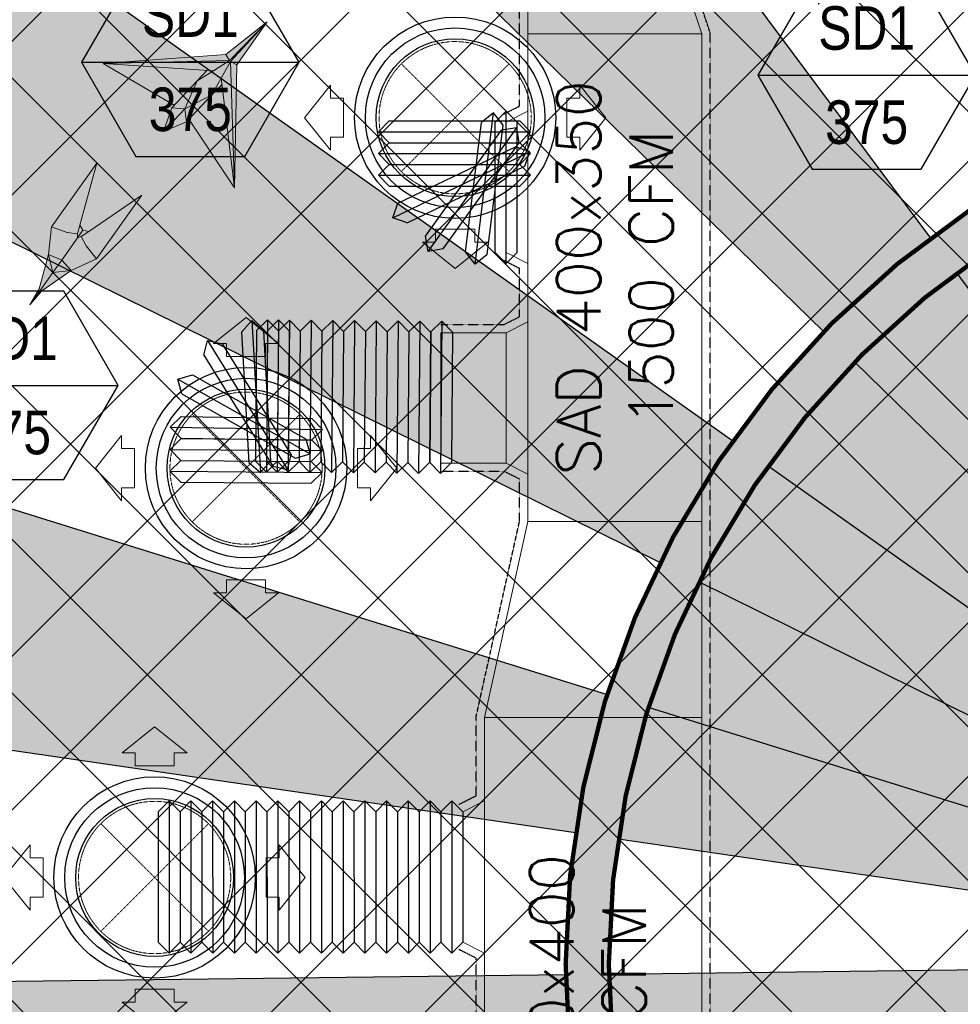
# Model space of a CAD drawing. Header units: millimetres. Extents: x -1435 to 74790, y -2508 to 13830.
# Tile 28 of 95: x 7662 to 9825, y 6844 to 9108. Entities that reach past the tile are written whole.
import ezdxf
from ezdxf.enums import TextEntityAlignment as Align

# ---------------------------------------------------------------- set-up
doc = ezdxf.new("R2010")
doc.units = ezdxf.units.MM
for name, pattern in [('DASHED', [0.75, 0.5, -0.25]), ('HIDDEN', [0.375, 0.25, -0.125]), ('HIDDENX2', [19.049999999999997, 12.7, -6.35])]:
    doc.linetypes.add(name, pattern=pattern)
for name, color, linetype, lineweight, true_color in [('A-CEILING-01', 7, 'Continuous', 5, 0xd56ca8), ('A-CEILING-08', 7, 'Continuous', 5, 0xd56ca8), ('ACMV-SA-DUCT', 200, 'Continuous', 20, 0xbf00ff), ('ACMV-SA-FLOW-ARROW', 200, 'Continuous', 20, 0xbf00ff), ('M-MEP-ELLG-LIGHT', 5, 'Continuous', 15, 0x0000ff)]:
    doc.layers.add(name, color=color, linetype=linetype, lineweight=lineweight, true_color=true_color)
for name, color, linetype in [('A-CELING ELEMENT', 1, 'Continuous'), ('ACMV-SA-DUCT-TEXT', 7, 'Continuous'), ('Legend', 7, 'Continuous')]:
    doc.layers.add(name, color=color, linetype=linetype)
doc.layers.add('A-LIGHT', color=1, linetype='Continuous', lineweight=5)
for name, color, linetype, true_color in [('ACMV-DUCT-THERMAL-INT-INS', 9, 'DASHED', 0x808080), ('ACMV-FLEX DUCT', 9, 'Continuous', 0x808080), ('ACMV-GRD', 30, 'Continuous', 0xff7f00), ('RCP LAYOUT', 9, 'Continuous', 0x808080)]:
    doc.layers.add(name, color=color, linetype=linetype, true_color=true_color)
doc.styles.add('Arial Narrow', font='ARIALN.TTF')
doc.styles.get("Standard").update_dxf_attribs({"font": 'arial.ttf'})
pattern_1 = [(45, (0, 0), (19.88737822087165, 72.92038680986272), [93.75, -18.75, 0, -18.75])]
pattern_2 = [(45, (0, 0), (13.25825214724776, 48.61359120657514), [62.5, -12.5, 0, -12.5])]

# ---------------------------------------------------------------- blocks, each defined once
blk = doc.blocks.new('XR-CP-DS$0$ceiling element 01')
at = {"layer": 'A-CELING ELEMENT', "lineweight": 5, "true_color": 0x808080, "transparency": 33554687}
h = blk.add_hatch(dxfattribs=at)
h.set_pattern_fill('ANSI36', color=8, scale=300)
h.set_pattern_definition(pattern_1)
h.paths.add_polyline_path([(-425629.7960556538, -157750.8638610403, -0.0391189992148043), (-425655.8835600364, -157707.5139024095), (-427128.7828830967, -158480.5380024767, 0.03926858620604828), (-426963.6398093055, -158744.8594579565)])
h.paths.add_polyline_path([(-427216.4563219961, -158526.5629298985, -0.03923143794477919), (-427344.3603674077, -158225.5587398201), (-431924.0115134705, -159775.1416964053), (-429595.2775805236, -159775.1416964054)])
h.paths.add_polyline_path([(-427146.3193723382, -156679.8695324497, 0.0391675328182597), (-427262.2545382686, -156968.312470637), (-425674.3422246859, -157463.077551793, -0.03857034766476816), (-425655.3807674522, -157416.934810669)])
h.paths.add_polyline_path([(-425704.2367883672, -155604.6640174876, 0.03916753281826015), (-426005.4954178, -155681.3681860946), (-425472.4264763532, -157256.8048403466, -0.03857034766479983), (-425424.1785988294, -157244.1228951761)])
edge = h.paths.add_edge_path()
edge.add_line((-430171.6889873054, -151115.1416964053), (-430279.8110549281, -151115.1416964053))
edge.add_line((-430279.8110549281, -151115.1416964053), (-430279.8110549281, -151215.1416964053))
edge.add_line((-430279.8110549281, -151215.1416964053), (-430479.8110549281, -151215.1416964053))
edge.add_line((-430479.8110549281, -151215.1416964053), (-430479.8110549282, -151115.1416964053))
edge.add_line((-430479.8110549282, -151115.1416964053), (-430629.8110549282, -151115.1416964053))
edge.add_line((-430629.8110549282, -151115.1416964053), (-430629.8110549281, -150665.1416964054))
edge.add_line((-430629.8110549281, -150665.1416964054), (-432321.8110549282, -150665.1416964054))
edge.add_line((-432321.8110549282, -150665.1416964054), (-432321.8110549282, -150772.8768388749))
edge.add_line((-432321.8110549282, -150772.8768388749), (-426859.3146182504, -156104.6393870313))
edge.add_arc((-425365.2292909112, -157562.2543938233), 2087.326633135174, 126.73773769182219, 135.7078933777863, ccw=False)
edge.add_line((-426613.7701964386, -155889.5087225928), (-430171.6889873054, -151115.1416964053))
edge = h.paths.add_edge_path()
edge.add_line((-424199.8110549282, -150665.1416964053), (-424199.8110549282, -151115.1416964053))
edge.add_line((-424199.8110549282, -151115.1416964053), (-424349.8110549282, -151115.1416964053))
edge.add_line((-424349.8110549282, -151115.1416964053), (-424349.8110549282, -151215.1416964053))
edge.add_line((-424349.8110549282, -151215.1416964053), (-424444.6385716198, -151215.1416964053))
edge.add_line((-424444.6385716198, -151215.1416964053), (-425069.6001909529, -155495.9688596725))
edge.add_arc((-425365.2292909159, -157562.254393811), 2087.326633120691, 72.8717844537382, 81.8577931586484, ccw=False)
edge.add_line((-424750.4886915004, -155567.5046679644), (-423223.0070040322, -150665.1416964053))
edge.add_line((-423223.0070040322, -150665.1416964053), (-424199.8110549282, -150665.1416964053))
h.paths.add_polyline_path([(-424567.6847267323, -153182.9153720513), (-424331.6847267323, -153182.9119419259), (-424331.6847267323, -153418.9119419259), (-424567.6847267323, -153418.9153720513)], flags=16)
h = blk.add_hatch(dxfattribs=at)
h.set_pattern_fill('ANSI36', color=8, scale=300)
h.set_pattern_definition(pattern_1)
h.paths.add_polyline_path([(-426846.1435547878, -159033.2490968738, -0.03623855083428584), (-427043.0147101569, -158804.0146606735), (-428346.1766460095, -159775.1416964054), (-427588.0361543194, -159775.1416964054)])
h.paths.add_polyline_path([(-427423.6492792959, -157908.4329962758, -0.03919721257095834), (-427452.4534480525, -157582.9375083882), (-432321.8110549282, -157641.9041650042), (-432321.8110549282, -158745.1441087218)])
h.paths.add_polyline_path([(-425674.8872644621, -157660.6713751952, -0.03892332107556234), (-425686.337960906, -157611.649022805), (-427325.9197522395, -157891.7282088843, 0.03922765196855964), (-427250.5155660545, -158193.805162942)])
h.paths.add_polyline_path([(-425560.1445762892, -157303.3776282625, -0.03849207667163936), (-425518.0985768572, -157276.7174925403), (-426291.0479729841, -155804.0849076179, 0.03915403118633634), (-426553.9410719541, -155969.7988132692)])
h.paths.add_polyline_path([(-426337.6526150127, -155715.2770382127, -0.03917191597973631), (-426037.6823963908, -155586.2130748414), (-427702.7991701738, -150665.1416964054), (-428988.3555651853, -150665.1416964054)])
h = blk.add_hatch(dxfattribs=at)
h.set_pattern_fill('ANSI36', color=8, scale=200)
h.set_pattern_definition(pattern_2)
h.paths.add_polyline_path([(-427235.6458182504, -156635.7154104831, -0.03915974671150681), (-427068.3038184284, -156355.4115593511), (-432321.8110549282, -152634.8790587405), (-432321.8110549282, -154121.2965607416)])
h.paths.add_polyline_path([(-425454.0885552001, -150665.1416964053), (-426550.291158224, -150665.1416964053), (-425721.8318844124, -155505.6146432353, -0.03927567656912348), (-425395.832461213, -155475.1521156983)])
h.paths.add_polyline_path([(-425690.0529665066, -157561.5841056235, -0.03871886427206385), (-425686.0049243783, -157511.6697011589), (-427331.8014059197, -157271.3950015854, 0.03919283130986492), (-427353.2163287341, -157581.7273886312)], flags=17)
h.paths.add_polyline_path([(-425084.1782011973, -155595.7613539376, 0.03919283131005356), (-425394.6125195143, -155575.8786131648), (-425374.4697466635, -157238.9998530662, -0.03871886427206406), (-425324.4589862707, -157241.5995190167)], flags=17)
h.paths.add_polyline_path([(-423965.7270055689, -156152.8325476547, 0.9965124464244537), (-426776.1454952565, -158963.2510373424), (-425599.8565312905, -157786.9620733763, -0.9002864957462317), (-425184.3894031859, -157294.7662731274), (-424476.1591812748, -156294.7269236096), (-424567.8097006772, -156294.7269236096), (-424567.8097006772, -156058.7269236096), (-424331.8097006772, -156058.7269236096), (-424331.8097006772, -156294.7269236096), (-424476.1591812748, -156294.7269236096), (-425184.3894031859, -157294.7662731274, -0.04219191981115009), (-425141.9877764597, -157329.0933185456)])
h = blk.add_hatch(dxfattribs=at)
h.set_pattern_fill('ANSI36', color=8, scale=300)
h.set_pattern_definition(pattern_1)
h.paths.add_polyline_path([(-432321.8110549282, -155391.8451372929), (-432321.8110549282, -156542.8887234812), (-427430.1208832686, -157257.0410500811, -0.03917149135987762), (-427357.248366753, -156938.7221373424)])
h.paths.add_polyline_path([(-426787.7782644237, -156174.4636618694, 0.03915423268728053), (-426986.8576894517, -156413.0894222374), (-425629.5935314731, -157374.3029805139, -0.03849207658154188), (-425597.5986156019, -157336.1591179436)])
h.paths.add_polyline_path([(-424491.0989594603, -155778.6374362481, 0.03922659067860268), (-424780.5171665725, -155663.8848768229), (-425275.3273764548, -157251.9137619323, -0.03892330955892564), (-425228.2538995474, -157269.7574095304)])
h.paths.add_polyline_path([(-423119.8110549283, -154379.5158906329), (-423119.8110549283, -153004.7907557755), (-424446.3276985, -155688.0739497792, -0.03926858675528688), (-424164.6012359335, -155854.7929017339)])
h.paths.add_polyline_path([(-430497.8097006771, -156058.7269236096), (-430497.8097006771, -156294.7269236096), (-430261.8097006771, -156294.7269236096), (-430261.8097006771, -156058.7269236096)], flags=0)
h.paths.add_polyline_path([(-430497.8097006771, -156058.7269236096), (-430261.8097006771, -156058.7269236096), (-430261.8097006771, -156294.7269236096), (-430497.8097006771, -156294.7269236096)], flags=16)
h = blk.add_hatch(dxfattribs=at)
h.set_pattern_fill('ANSI36', color=8, scale=200)
h.set_pattern_definition(pattern_2)
h.paths.add_polyline_path([(-423965.7270055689, -156152.8325476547), (-423894.2345878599, -156081.3401299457, 0.996645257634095), (-426846.1435547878, -159033.2490968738), (-426776.1454952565, -158963.2510373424, -0.9965124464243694)])
at = {"layer": 'A-CEILING-01', "color": 8, "true_color": 0x808080}
for points in [[(-426846.1435547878, -159033.2490968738, -0.9966452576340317), (-423894.2345878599, -156081.3401299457)], [(-426776.1454952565, -158963.2510373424, -0.9965124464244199), (-423965.7270055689, -156152.8325476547, -0.9156974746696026)]]:
    blk.add_lwpolyline(points, format="xyb", dxfattribs=at)
at = {"layer": 'A-CELING ELEMENT', "color": 8, "lineweight": -3, "true_color": 0x808080}
for points in [[(-426859.3146182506, -156104.6393870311), (-432321.8110549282, -150772.8768388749)], [(-430171.6889873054, -151115.1416964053), (-426613.7701964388, -155889.5087225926)], [(-432321.8110549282, -152634.8790587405), (-427068.3038184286, -156355.411559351)], [(-427235.6458182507, -156635.715410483), (-432321.8110549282, -154121.2965607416)], [(-432321.8110549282, -155391.8451372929), (-427357.2483667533, -156938.7221373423)], [(-426554.1052867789, -155969.5784528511), (-425560.1445762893, -157303.3776282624)], [(-425597.5986156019, -157336.1591179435), (-426787.9749295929, -156174.2717034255)], [(-426987.0759866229, -156412.9348243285), (-425629.5960793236, -157374.3011761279)], [(-427430.1208832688, -157257.0410500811), (-432321.8110549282, -156542.8887234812)], [(-425655.3807674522, -157416.934810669), (-427146.5461964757, -156679.7573989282)], [(-427262.475809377, -156968.2435265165), (-425674.3422246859, -157463.077551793)], [(-425686.0049243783, -157511.6697011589), (-427332.0034799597, -157271.3655001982)], [(-427353.3873700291, -157581.7294601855), (-425690.0529665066, -157561.5841056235)], [(-432321.8110549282, -157641.9041650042), (-427452.4534480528, -157582.9375083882)]]:
    blk.add_lwpolyline(points, dxfattribs=at)
blk = doc.blocks.new('A$Ced31c995')
at = {"layer": 'M-MEP-ELLG-LIGHT', "lineweight": 0, "true_color": 0x808080}
h = blk.add_hatch(color=8, dxfattribs=at)
h.dxf.hatch_style = 1
h.paths.add_polyline_path([(7870.091347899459, -4513.150428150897), (7892.612312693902, -4488.64039247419), (7653.741737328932, -4472.979812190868), (7817.221222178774, -4568.993479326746)], flags=17)
h.paths.add_polyline_path([(7903.89759354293, -4545.15692528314), (7925.37745080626, -4506.729258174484), (7946.857308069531, -4468.301591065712), (8030.924413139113, -4377.130453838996), (7944.373347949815, -4466.168432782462), (7944.353564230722, -4466.137182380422), (7907.287666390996, -4489.602522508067), (7870.091347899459, -4513.150428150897), (7841.444573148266, -4577.2648722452)])
h.paths.add_polyline_path([(7841.444599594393, -4577.265085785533), (7792.20681129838, -4629.271313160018), (7845.152573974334, -4607.205219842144)])
h.paths.add_polyline_path([(7841.444368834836, -4577.265329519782), (7841.444573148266, -4577.2648722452), (7811.346328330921, -4575.198722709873), (7792.20681129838, -4629.271313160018)])
h.paths.add_polyline_path([(7870.091347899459, -4513.150428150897), (7817.221222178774, -4568.993479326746), (7811.346328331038, -4575.198722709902), (7841.444573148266, -4577.2648722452)], flags=17)
h.paths.add_polyline_path([(7903.89759354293, -4545.15692528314), (7841.445018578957, -4577.264643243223), (7841.444599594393, -4577.265085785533), (7845.152573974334, -4607.205219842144)])
h.paths.add_polyline_path([(7927.140183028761, -4521.330097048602), (7903.89759354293, -4545.15692528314), (7851.027469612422, -4600.999974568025), (7955.832156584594, -4758.987795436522)], flags=16)
h.paths.add_polyline_path([(7944.353564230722, -4466.137182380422), (7944.304008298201, -4466.058903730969), (7653.741737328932, -4472.979812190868), (7892.612312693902, -4488.64039247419), (7907.287666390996, -4489.602522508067)])
h.paths.add_polyline_path([(7944.304008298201, -4466.058903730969), (7935.690258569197, -4452.452607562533), (7653.741737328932, -4472.979812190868)])
h.paths.add_polyline_path([(7907.287666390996, -4489.602522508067), (7892.612312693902, -4488.64039247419), (7870.091347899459, -4513.150428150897)], flags=17)
h.paths.add_polyline_path([(7927.140183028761, -4521.330097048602), (7925.37745080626, -4506.729258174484), (7903.89759354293, -4545.15692528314)], flags=16)
h.paths.add_polyline_path([(7946.857308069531, -4468.301591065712), (7925.37745080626, -4506.729258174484), (7927.140183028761, -4521.330097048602), (7955.832156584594, -4758.987795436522)], flags=17)
h.paths.add_polyline_path([(7960.919587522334, -4476.338798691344), (7946.857308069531, -4468.301591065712), (7955.832156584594, -4758.987795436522)])
h.paths.add_polyline_path([(8030.924413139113, -4377.130453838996), (7946.857308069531, -4468.301591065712), (7960.919587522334, -4476.338798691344)])
h.paths.add_polyline_path([(8030.924413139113, -4377.130453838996), (7935.690258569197, -4452.452607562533), (7944.304008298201, -4466.058903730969), (7944.483984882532, -4466.054616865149)], flags=17)
h = blk.add_hatch(color=8, dxfattribs=at)
h.dxf.hatch_style = 1
h.paths.add_polyline_path([(7638.909533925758, -4702.015816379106), (7534.680927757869, -4848.39150837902), (7571.131644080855, -4861.297280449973), (7594.509864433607, -4864.89462148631), (7600.089618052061, -4844.425469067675)])
h.paths.add_polyline_path([(7742.755896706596, -4775.960892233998), (7620.879226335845, -4859.228971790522), (7603.361373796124, -4871.197447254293), (7614.408084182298, -4892.112800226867), (7638.527290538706, -4922.336584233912)])
h.paths.add_polyline_path([(7607.300340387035, -4856.298863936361), (7600.089618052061, -4844.425469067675), (7594.509864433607, -4864.89462148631), (7595.041953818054, -4873.514188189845), (7600.339117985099, -4866.075001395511)])
h.paths.add_polyline_path([(7620.879226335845, -4859.228971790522), (7607.300340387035, -4856.298863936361), (7600.339117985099, -4866.075001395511), (7595.041953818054, -4873.514188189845), (7603.361373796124, -4871.197447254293)])
h.paths.add_polyline_path([(7603.361373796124, -4871.197447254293), (7595.041953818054, -4873.514188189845), (7558.467000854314, -4924.879012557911), (7580.20966921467, -4949.290210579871), (7638.527290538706, -4922.336584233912), (7614.408084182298, -4892.112800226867)])
h.paths.add_polyline_path([(7595.041953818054, -4873.514188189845), (7594.509864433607, -4864.89462148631), (7571.131644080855, -4861.297280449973), (7534.680927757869, -4848.39150837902), (7528.28648782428, -4912.317672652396), (7558.467000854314, -4924.879012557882)])
h.paths.add_polyline_path([(7528.28648782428, -4912.317672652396), (7538.1994014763, -4953.342249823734), (7558.467000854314, -4924.879012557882)])
h.paths.add_polyline_path([(7558.467000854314, -4924.879012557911), (7538.1994014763, -4953.342249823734), (7580.20966921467, -4949.290210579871)])
h.paths.add_polyline_path([(7580.20966921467, -4949.290210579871), (7538.1994014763, -4953.342249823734), (7503.308652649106, -5002.341819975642), (7512.94028388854, -4995.697258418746)])
h.paths.add_polyline_path([(7528.28648782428, -4912.317672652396), (7506.437051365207, -4991.066566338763), (7503.308652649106, -5002.341819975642), (7538.1994014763, -4953.342249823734)])
h.paths.add_polyline_path([(7512.94028388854, -4995.697258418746), (7503.308652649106, -5002.341819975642), (7484.904730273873, -5028.187767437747)])
h.paths.add_polyline_path([(7503.308652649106, -5002.341819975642), (7506.437051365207, -4991.066566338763), (7484.904730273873, -5028.187767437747)])
at = {"layer": 'M-MEP-ELLG-LIGHT', "color": 8, "lineweight": 0, "true_color": 0x808080}
for p, q in [((7935.690258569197, -4452.452607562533), (8030.924413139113, -4377.130453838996)), ((7944.483984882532, -4466.054616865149), (8030.924413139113, -4377.130453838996)), ((8030.924413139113, -4377.130453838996), (7946.857308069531, -4468.301591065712)), ((8030.924413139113, -4377.130453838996), (7960.919587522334, -4476.338798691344)), ((7653.741737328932, -4472.979812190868), (7935.690258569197, -4452.452607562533)), ((7935.690258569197, -4452.452607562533), (7944.353564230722, -4466.137182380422)), ((7653.741737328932, -4472.979812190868), (7944.483984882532, -4466.054616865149)), ((7817.221222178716, -4568.993479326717), (7653.741737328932, -4472.979812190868)), ((7907.287666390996, -4489.602522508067), (7653.741737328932, -4472.979812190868)), ((7944.353564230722, -4466.137182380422), (7907.287666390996, -4489.602522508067)), ((7946.857308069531, -4468.301591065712), (7925.37745080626, -4506.729258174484)), ((7946.857308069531, -4468.301591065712), (7955.832156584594, -4758.987795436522)), ((7960.919587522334, -4476.338798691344), (7946.857308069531, -4468.301591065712)), ((7960.919587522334, -4476.338798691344), (7955.832156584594, -4758.987795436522)), ((7892.61231269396, -4488.64039247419), (7870.091347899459, -4513.150428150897)), ((7870.091347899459, -4513.150428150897), (7907.287666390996, -4489.602522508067)), ((7870.091347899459, -4513.150428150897), (7811.346328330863, -4575.198722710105)), ((7841.444573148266, -4577.2648722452), (7870.091347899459, -4513.150428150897)), ((7925.37745080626, -4506.729258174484), (7903.89759354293, -4545.15692528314)), ((7903.89759354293, -4545.15692528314), (7927.140183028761, -4521.330097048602)), ((7955.832156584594, -4758.987795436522), (7925.37745080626, -4506.729258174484)), ((7903.89759354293, -4545.15692528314), (7841.444573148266, -4577.2648722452)), ((7845.152573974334, -4607.205219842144), (7903.89759354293, -4545.15692528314)), ((7811.346328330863, -4575.198722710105), (7792.20681129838, -4629.271313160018)), ((7811.346328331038, -4575.198722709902), (7841.444573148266, -4577.2648722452)), ((7841.444573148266, -4577.2648722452), (7845.152573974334, -4607.205219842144)), ((7792.20681129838, -4629.271313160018), (7845.152573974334, -4607.205219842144)), ((7955.832156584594, -4758.987795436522), (7851.027469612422, -4600.999974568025)), ((7638.909533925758, -4702.015816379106), (7534.680927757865, -4848.39150837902)), ((7600.089618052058, -4844.425469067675), (7638.909533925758, -4702.015816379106)), ((7742.755896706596, -4775.960892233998), (7620.879226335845, -4859.228971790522)), ((7638.527290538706, -4922.336584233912), (7742.755896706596, -4775.960892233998)), ((7600.089618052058, -4844.425469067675), (7594.509864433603, -4864.89462148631)), ((7607.300340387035, -4856.298863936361), (7600.089618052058, -4844.425469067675)), ((7534.680927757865, -4848.39150837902), (7528.286487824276, -4912.317672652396)), ((7571.131644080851, -4861.297280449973), (7534.680927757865, -4848.39150837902)), ((7594.509864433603, -4864.89462148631), (7571.131644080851, -4861.297280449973)), ((7595.04195381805, -4873.514188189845), (7594.509864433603, -4864.89462148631)), ((7595.04195381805, -4873.514188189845), (7600.339117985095, -4866.075001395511)), ((7600.339117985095, -4866.075001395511), (7607.300340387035, -4856.298863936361)), ((7620.879226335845, -4859.228971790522), (7603.36137379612, -4871.197447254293)), ((7620.879226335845, -4859.228971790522), (7607.300340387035, -4856.298863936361)), ((7558.467169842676, -4924.878775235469), (7595.04195381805, -4873.514188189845)), ((7603.36137379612, -4871.197447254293), (7595.04195381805, -4873.514188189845)), ((7614.408084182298, -4892.112800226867), (7603.36137379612, -4871.197447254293)), ((7528.286487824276, -4912.317672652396), (7506.437051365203, -4991.066566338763)), ((7558.467000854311, -4924.879012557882), (7528.286487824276, -4912.317672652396)), ((7528.286487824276, -4912.317672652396), (7538.199401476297, -4953.342249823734)), ((7638.527290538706, -4922.336584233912), (7614.408084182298, -4892.112800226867)), ((7538.199401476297, -4953.342249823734), (7558.467169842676, -4924.878775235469)), ((7580.209669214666, -4949.290210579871), (7558.467000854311, -4924.879012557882)), ((7580.209669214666, -4949.290210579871), (7638.527290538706, -4922.336584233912)), ((7503.308652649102, -5002.341819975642), (7538.199401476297, -4953.342249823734)), ((7512.940283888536, -4995.697258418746), (7580.209669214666, -4949.290210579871)), ((7538.199401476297, -4953.342249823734), (7580.209669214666, -4949.290210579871)), ((7484.904730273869, -5028.187767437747), (7506.437051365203, -4991.066566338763)), ((7512.940283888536, -4995.697258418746), (7484.904730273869, -5028.187767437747)), ((7484.904730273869, -5028.187767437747), (7503.308652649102, -5002.341819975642)), ((7506.437051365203, -4991.066566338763), (7503.308652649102, -5002.341819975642)), ((7503.308652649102, -5002.341819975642), (7512.940283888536, -4995.697258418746))]:
    blk.add_line(p, q, dxfattribs=at)
blk.add_lwpolyline([(7792.20681129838, -4629.271313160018), (7841.445018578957, -4577.264643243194)], dxfattribs=at)
blk = doc.blocks.new('A$C256bf26b')
at = {"layer": 'A-CEILING-01', "true_color": 0x808080}
h = blk.add_hatch(dxfattribs=at)
h.set_pattern_fill('ANSI37', color=8, scale=2000)
h.set_pattern_definition([(45, (0, 0), (-176.7766952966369, 176.7766952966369), []), (135, (0, 0), (-176.7766952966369, -176.7766952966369), [])])
edge = h.paths.add_edge_path()
edge.add_line((17350.00000000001, 13380.00000000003), (12020.00000000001, 13380))
edge.add_line((12020.00000000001, 13380), (12020, 13280.00000000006))
edge.add_line((12020, 13280.00000000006), (11820.00000000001, 13280))
edge.add_line((11820.00000000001, 13280), (11820.00000000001, 13380.00000000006))
edge.add_line((11820.00000000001, 13380.00000000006), (6090, 13380.00000000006))
edge.add_line((6090, 13380.00000000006), (6090, 13280.00000000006))
edge.add_line((6090, 13280.00000000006), (5890.000000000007, 13280.00000000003))
edge.add_line((5890.000000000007, 13280.00000000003), (5890, 13380.00000000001))
edge.add_line((5890, 13380.00000000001), (350.0000000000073, 13380))
edge.add_line((350.0000000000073, 13380), (200.0000000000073, 13380))
edge.add_line((200.0000000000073, 13380), (200.0000000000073, 4520))
edge.add_line((200.0000000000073, 4520), (650.0000000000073, 4520))
edge.add_line((650.0000000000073, 4520), (649.9999999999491, 4220.000000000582))
edge.add_line((649.9999999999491, 4220.000000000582), (200.0000000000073, 4220.000000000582))
edge.add_line((200.0000000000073, 4220.000000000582), (200.0000000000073, 3270))
edge.add_line((200.0000000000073, 3270), (3945.000000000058, 3270))
edge.add_line((3945.000000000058, 3270), (3945.000000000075, 3919.999999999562))
edge.add_line((3945.000000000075, 3919.999999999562), (6135.000000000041, 3919.999999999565))
edge.add_line((6135.000000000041, 3919.999999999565), (6135.000000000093, 3269.999999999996))
edge.add_line((6135.000000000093, 3269.999999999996), (9805, 3270))
edge.add_line((9805, 3270), (9805.000000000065, 3070))
edge.add_line((9805.000000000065, 3070), (10125.70100277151, 3069.999999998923))
edge.add_line((10125.70100277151, 3069.999999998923), (10125.70100277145, 3422.999999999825))
edge.add_line((10125.70100277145, 3422.999999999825), (11242.06117950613, 4539.36017673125))
edge.add_line((11242.06117950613, 4539.36017673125), (10770.12626584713, 5011.295090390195))
edge.add_line((10770.12626584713, 5011.295090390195), (11904.41558772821, 6145.584412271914))
edge.add_line((11904.41558772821, 6145.584412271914), (14298.8311754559, 8540.00000000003))
edge.add_line((14298.8311754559, 8540.00000000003), (14449.99999999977, 8540.00000000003))
edge.add_line((14449.99999999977, 8540.00000000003), (14449.99999999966, 9620))
edge.add_line((14449.99999999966, 9620), (14449.99999999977, 12330.00000000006))
edge.add_arc((15199.99999999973, 12330.0000000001), 749.99999999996, 89.9999999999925, 180.0000000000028, ccw=False)
edge.add_line((15199.99999999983, 13080.00000000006), (17349.99999999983, 13080.00000000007))
edge.add_line((17349.99999999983, 13080.00000000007), (17350.00000000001, 13380.00000000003))
h.paths.add_polyline_path([(5890.12632819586, 11294.22803941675), (6090.124973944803, 11294.22803941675), (6090.124973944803, 11094.22117916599), (5890.12632819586, 11094.22117916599)], flags=16)
h.paths.add_polyline_path([(5890.12632819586, 9330), (6090.124973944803, 9330), (6090.124973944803, 9129.993139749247), (5890.12632819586, 9129.993139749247)], flags=16)
h.paths.add_polyline_path([(5890.001354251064, 8418.414772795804), (6090.000000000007, 8418.414772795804), (6090.000000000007, 8218.407912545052), (5890.001354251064, 8218.407912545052)], flags=16)
h.paths.add_polyline_path([(5890.000000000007, 6030), (6089.99864574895, 6030), (6089.99864574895, 5829.993139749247), (5890.000000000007, 5829.993139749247)], flags=16)
h.paths.add_polyline_path([(11820.00135425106, 8418.414772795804), (12020.00000000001, 8418.414772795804), (12020.00000000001, 8218.407912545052), (11820.00135425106, 8218.407912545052)], flags=16)
h.paths.add_polyline_path([(11820.00000000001, 9330), (12019.99864574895, 9330), (12019.99864574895, 9129.993139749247), (11820.00000000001, 9129.993139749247)], flags=16)
h.paths.add_polyline_path([(11820.12632819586, 11294.22803941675), (12020.1249739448, 11294.22803941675), (12020.1249739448, 11094.22117916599), (11820.12632819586, 11094.22117916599)], flags=16)
at = {"layer": 'M-MEP-ELLG-LIGHT', "color": 8, "linetype": 'HIDDENX2', "true_color": 0x808080, "const_width": 10}
for points in [[(12475.57646706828, 8413.801566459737, 0.9966452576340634), (9523.667500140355, 5461.892599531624, 1)], [(12404.08404935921, 8342.30914875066, 0.9965124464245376), (9593.665559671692, 5531.890659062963, 1)]]:
    blk.add_lwpolyline(points, format="xyb", dxfattribs=at)
at = {"layer": 'A-CEILING-08', "color": 8, "lineweight": 0, "true_color": 0x808080}
blk.add_blockref('XR-CP-DS$0$ceiling element 01', (436369.8110549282, 164495.1416964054), dxfattribs=at)
at = {"layer": 'A-LIGHT', "color": 8, "true_color": 0x808080}
blk.add_blockref('A$Ced31c995', (200.0000000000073, 13480), dxfattribs=at)
blk = doc.blocks.new('SA-RCD-350')
at = {"layer": 'ACMV-GRD'}
for radius in [231.5, 206.5, 181.5]:
    blk.add_circle((0, 0), radius, dxfattribs=at)
at = {"layer": 'ACMV-SA-DUCT', "linetype": 'HIDDEN'}
for p, q in [((-123.7436867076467, 123.7436867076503), (123.7436867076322, -123.743686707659)), ((123.7436867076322, 123.7436867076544), (-123.7436867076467, -123.7436867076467))]:
    blk.add_line(p, q, dxfattribs=at)
blk.add_circle((0, 0), 175, dxfattribs=at)
at = {"layer": 'ACMV-SA-FLOW-ARROW'}
for points in [[(0, 346.5), (-75, 286.5), (-45, 286.5), (-45, 256.5), (45, 256.5), (45, 286.5), (75, 286.5), (0, 346.5)], [(-346.5, 0), (-286.5, 75), (-286.5, 45), (-256.5, 45), (-256.5, -45), (-286.5, -45), (-286.5, -75), (-346.5, 0)], [(346.5, 0), (286.5, 75), (286.5, 45), (256.5, 45), (256.5, -45), (286.5, -45), (286.5, -75), (346.5, 0)], [(0, -346.5), (-75, -286.5), (-45, -286.5), (-45, -256.5), (45, -256.5), (45, -286.5), (75, -286.5), (0, -346.5)]]:
    blk.add_lwpolyline(points, dxfattribs=at)
blk = doc.blocks.new('FC300')
at = {"layer": 'ACMV-FLEX DUCT'}
for p, q in [((-50, 150), (-25, 174.9999999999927)), ((-25, 174.9999999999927), (-25, -175.0000000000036)), ((-25, 174.9999999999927), (0, 150)), ((-50, 150), (-50, -150)), ((0, 150), (0, -150)), ((-50, -150), (-25.00000000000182, -175)), ((-25.00000000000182, -175), (0, -150.0000000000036))]:
    blk.add_line(p, q, dxfattribs=at)
blk = doc.blocks.new('AIR Terminal Tag')
at = {"layer": 'Legend'}
blk.add_line((-250, 0), (250, 0), dxfattribs=at)
blk.add_lwpolyline([(-125, 216.5063509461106), (-250, 0), (-125, -216.5063509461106), (125, -216.5063509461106), (250, 0), (125, 216.5063509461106)], close=True, dxfattribs=at)
at = {"layer": 'Legend', "style": 'Arial Narrow'}
for tag, p in [('AIR_TERMINAL_TYPE_NUMBER', (0, 108.2531754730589)), ('CFM', (0, -108.2531754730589))]:
    blk.add_attdef(tag, text='', height=100, dxfattribs=at).set_placement(p, align=Align.MIDDLE_CENTER)

msp = doc.modelspace()

# ---------------------------------------------------------------- linework, layer by layer
at = {"layer": 'ACMV-DUCT-THERMAL-INT-INS'}
for points in [[(8771.983634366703, 8889.270953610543), (8811.480692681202, 8909.019482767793), (8811.480692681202, 10670.94062976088), (8771.983634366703, 10690.68915891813)], [(8630.480692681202, 8406.963495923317), (8775.995401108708, 8406.963495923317), (8811.480692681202, 8424.706141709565), (8811.480692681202, 8535.5341911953), (8771.983634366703, 8555.282720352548)], [(8671.983634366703, 7303.749099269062), (8711.480692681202, 7323.497628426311), (8711.480692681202, 7505.71426440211), (8811.480692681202, 7955.71426440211), (8811.480692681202, 8051.22085013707), (8775.995401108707, 8068.963495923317), (8630.480692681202, 8068.963495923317)], [(8671.662094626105, 6346.238711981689), (8711.165367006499, 6365.990348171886), (8711.474476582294, 6950.01544490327), (8671.983634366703, 6969.760866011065)]]:
    msp.add_lwpolyline(points, dxfattribs=at)
msp.add_lwpolyline([(10266.76212273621, 5813.844547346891), (10266.76212273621, 5546.061973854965), (10249.01947694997, 5510.576682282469), (9879.716568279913, 5510.576682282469), (9429.455205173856, 5460.57958734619, -0.4125550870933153), (9249.480692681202, 5641.576682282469), (9249.480692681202, 9078.07006640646), (9099.480692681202, 9528.070066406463), (9099.480692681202, 9843.735446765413), (9134.822070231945, 9861.406135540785, -0.4045382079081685), (9261.480692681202, 9730.47809255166, -0.4045382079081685)], format="xyb", dxfattribs=at)
at = {"layer": 'ACMV-SA-DUCT'}
for points in [[(9080.480692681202, 9524.986790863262), (8830.480692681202, 9524.986790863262), (8830.480692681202, 9074.986790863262), (9230.480692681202, 9074.986790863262)], [(8830.480692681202, 9074.986790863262), (9230.480692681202, 9074.986790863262), (9230.480692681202, 7953.628592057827), (8830.480692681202, 7953.628592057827)], [(8780.480692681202, 8872.276836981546), (8780.480692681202, 8572.276836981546), (8830.480692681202, 8547.276836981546), (8830.480692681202, 8897.276836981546)], [(8780.480692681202, 8387.963495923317), (8780.480692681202, 8087.963495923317), (8830.480692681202, 8062.963495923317), (8830.480692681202, 8412.963495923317)], [(8630.480692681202, 8387.963495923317), (8780.480692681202, 8387.963495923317), (8780.480692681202, 8087.963495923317), (8630.480692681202, 8087.963495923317)], [(8830.480692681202, 7953.628592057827), (9230.480692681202, 7953.628592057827), (9230.480692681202, 7503.628592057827), (8730.480692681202, 7503.628592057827)], [(9230.480692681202, 7503.628592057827), (9230.480692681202, 5641.576682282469), (8730.480692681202, 5641.576682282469), (8730.480692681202, 7503.628592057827)], [(8680.480692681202, 7286.754982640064), (8680.480692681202, 6986.754982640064), (8730.480692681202, 6961.754982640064), (8730.480692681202, 7311.754982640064)]]:
    msp.add_lwpolyline(points, close=True, dxfattribs=at)

# ---------------------------------------------------------------- block references
at = {"layer": 'ACMV-GRD'}
for p in [(8663.200064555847, 8882.306338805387), (8182.33106322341, 8076.589041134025), (7972.111730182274, 7135.433442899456)]:
    msp.add_blockref('SA-RCD-350', p, dxfattribs=at)
at = {"layer": 'ACMV-SA-DUCT'}
for p, rotation in [((8755.480692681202, 8722.276836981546), 180), ((8661.578893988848, 8874.835221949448), 90), ((8705.495800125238, 8722.64825681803), 173.0119760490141), ((8682.447268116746, 8731.640051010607), 144.3640862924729), ((8661.578893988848, 8824.835221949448), 90), ((8666.531174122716, 8750.581147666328), 115.7161965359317), ((8661.578893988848, 8774.835221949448), 90), ((8230.495547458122, 8242.381241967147), 3.198216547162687), ((8255.493357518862, 8242.278279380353), 359.5291061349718), ((8280.492513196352, 8242.072815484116), 359.5291061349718), ((8305.491668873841, 8241.867351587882), 359.5291061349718), ((8355.48998022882, 8241.45642379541), 359.5291061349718), ((8405.488291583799, 8241.045496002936), 359.5291061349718), ((8455.486602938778, 8240.634568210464), 359.5291061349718), ((8505.484914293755, 8240.223640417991), 359.5291061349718), ((8555.483225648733, 8239.81271262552), 359.5291061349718), ((8605.481537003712, 8239.401784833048), 359.5291061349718), ((8655.897586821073, 8239.401784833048), 359.5291061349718), ((8206.9030918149, 8234.93253555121), 31.84610630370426), ((8189.769864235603, 8217.084854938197), 60.49399606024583), ((8183.290676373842, 8193.207934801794), 89.14188581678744), ((8182.878606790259, 8143.209635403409), 89.52910613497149), ((8182.467678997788, 8093.21132404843), 89.52910613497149), ((8030.550019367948, 7136.454867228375), 0.02645438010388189), ((8080.550014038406, 7136.477953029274), 0.02645438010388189), ((8130.550008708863, 7136.501038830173), 0.02645438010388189), ((8180.550003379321, 7136.524124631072), 0.02645438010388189), ((8230.549998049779, 7136.547210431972), 0.02645438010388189), ((8280.549992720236, 7136.570296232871), 0.02645438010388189), ((8330.549987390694, 7136.59338203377), 0.02645438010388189), ((8380.549982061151, 7136.616467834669), 0.02645438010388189), ((8430.549976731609, 7136.639553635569), 0.02645438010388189), ((8480.549971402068, 7136.662639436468), 0.02645438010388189), ((8530.549966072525, 7136.685725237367), 0.02645438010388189), ((8580.549960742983, 7136.708811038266), 0.02645438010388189), ((8630.54995541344, 7136.731896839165), 0.02645438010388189), ((8680.5499500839, 7136.75498264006), 0.02645438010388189)]:
    msp.add_blockref('FC300', p, dxfattribs=dict(at, rotation=rotation))
at = {"layer": 'Legend'}
for p in [(8054.287404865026, 9009.854121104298), (9609.411177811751, 8980.290540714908), (7638.342113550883, 8266.776138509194)]:
    msp.add_blockref('AIR Terminal Tag', p, dxfattribs=at).add_auto_attribs({'CFM': '375', 'AIR_TERMINAL_TYPE_NUMBER': 'SD1'})
at = {"layer": 'RCP LAYOUT'}
msp.add_blockref('A$C256bf26b', (0, 0), dxfattribs=at)

# ---------------------------------------------------------------- texts
at = {"layer": 'ACMV-SA-DUCT-TEXT', "char_height": 100, "attachment_point": 5, "rotation": 90}
for s, insert in [('\\pxt7;{\\Fromans|c0;SAD 400x350\\P\\ptz;1500 CFM}', (9030.480692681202, 8514.307691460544)), ('{\\Fromans|c0;SAD 500x400\\P2250 CFM}', (8968.630520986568, 6735.473709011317))]:
    msp.add_mtext_dynamic_manual_height_columns(s, width=1639.937595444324, gutter_width=1, heights=[0], dxfattribs=dict(at, insert=insert))

doc.saveas('drawing.dxf')
